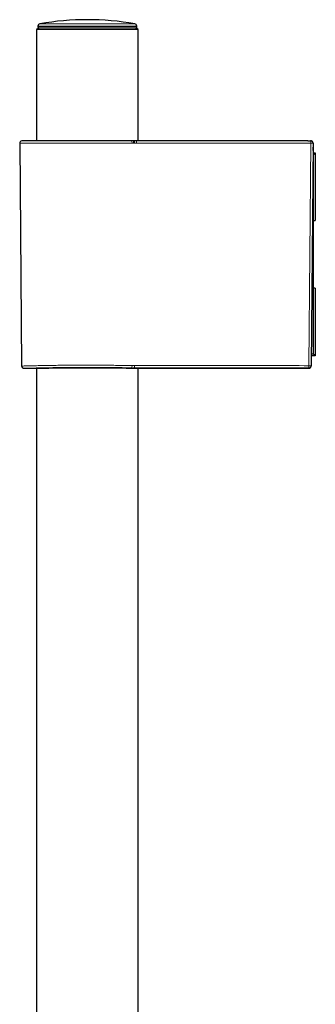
# Model space of a CAD drawing. Header units: millimetres. Extents: x 8 to 830, y 12 to 2106.
# Tile 134 of 256: x 146 to 211, y 1888 to 2106. Entities that reach past the tile are written whole.
import ezdxf

# ---------------------------------------------------------------- set-up
doc = ezdxf.new("R2010")
doc.units = ezdxf.units.MM

msp = doc.modelspace()

# ---------------------------------------------------------------- linework, layer by layer
at = {"color": 8, "linetype": 'Continuous', "lineweight": 0}
for p, q in [((150.36, 2105.07), (151.17, 2105.07)), ((151.17, 2105.07), (171.42, 2105.07)), ((171.83, 2104.59), (149.95, 2104.59)), ((149.95, 2104.31), (171.84, 2104.31)), ((146.38, 2079.13), (170.5, 2079.13)), ((170.63, 2079.17), (147.33, 2079.17)), ((170.82, 2079.18), (170.8, 2079.18)), ((171.78, 2079.18), (171.18, 2079.18)), ((171.18, 2079.18), (171.18, 2079.18)), ((171.78, 2079.18), (171.78, 2079.13)), ((210.39, 2079.13), (210.39, 2079.16)), ((170.81, 2078.63), (145.89, 2078.63)), ((171.31, 2078.63), (171.18, 2078.63)), ((209.97, 2029.35), (210.4, 2078.63)), ((210.87, 2077), (210.87, 2077)), ((209.96, 2028.77), (209.96, 2028.87))]:
    msp.add_line(p, q, dxfattribs=at)
at = {"color": 7, "linetype": 'Continuous', "lineweight": 30}
for p, q in [((149.84, 2104), (149.64, 2103.8)), ((149.64, 2103.8), (149.64, 2079.17)), ((172.14, 2103.8), (149.64, 2103.8)), ((149.84, 2104), (171.94, 2104)), ((149.95, 2104.59), (149.95, 2104.31)), ((171.84, 2104.31), (171.83, 2104.59)), ((172.14, 2103.8), (171.94, 2104)), ((172.14, 2079.18), (172.14, 2103.8)), ((147.33, 2079.17), (146.38, 2079.13)), ((170.61, 2079.17), (147.35, 2079.17)), ((170.8, 2079.18), (170.6, 2079.17)), ((171.78, 2079.18), (171.18, 2079.18)), ((209.74, 2079.18), (210.39, 2079.16)), ((210.39, 2079.16), (210.29, 2079.16)), ((145.89, 2078.63), (146.32, 2029.27)), ((210.89, 2078.62), (210.46, 2029.36)), ((210.89, 2078.6), (210.87, 2077)), ((210.87, 2076.99), (210.87, 2077)), ((210.89, 2078.66), (210.89, 2078.6)), ((210.89, 2078.64), (210.89, 2078.62)), ((210.89, 2076), (210.86, 2076)), ((210.87, 2076.5), (211.39, 2076.5)), ((211.39, 2076.35), (210.89, 2076)), ((210.89, 2076), (210.89, 2061.5)), ((211.39, 2076.5), (211.39, 2076.35)), ((211.39, 2076.35), (211.39, 2061.5)), ((210.89, 2061.5), (210.74, 2061.5)), ((210.89, 2061.5), (211.39, 2061.5)), ((210.89, 2061.5), (210.89, 2046.5)), ((210.61, 2046.5), (210.89, 2046.5)), ((210.89, 2046.5), (210.89, 2032)), ((211.39, 2046.5), (210.89, 2046.5)), ((211.39, 2046.5), (211.39, 2031.65)), ((210.48, 2032), (210.89, 2032)), ((211.39, 2031.5), (210.48, 2031.5)), ((210.89, 2032), (211.39, 2031.65)), ((211.39, 2031.65), (211.39, 2031.5)), ((146.82, 2028.77), (149.15, 2028.77)), ((149.64, 2028.79), (149.64, 1623.3)), ((172.14, 1623.3), (172.14, 2028.79)), ((172.64, 2028.77), (209.96, 2028.77)), ((210.46, 2029.36), (210.46, 2029.27))]:
    msp.add_line(p, q, dxfattribs=at)
at = {"color": 8, "linetype": 'Continuous', "lineweight": 0, "flags": 128}
for points in [[(171.31, 2078.63), (171.31, 2078.7), (171.31, 2078.78), (171.31, 2078.85), (171.31, 2078.92), (171.31, 2078.98), (171.31, 2079.03), (171.31, 2079.07), (171.31, 2079.1), (171.31, 2079.12), (171.31, 2079.13)], [(171.31, 2079.13), (171.37, 2079.13), (171.43, 2079.13), (171.49, 2079.13), (171.54, 2079.13), (171.6, 2079.13), (171.66, 2079.13), (171.72, 2079.13), (171.78, 2079.13)], [(171.78, 2078.63), (171.72, 2078.63), (171.66, 2078.63), (171.6, 2078.63), (171.54, 2078.63), (171.49, 2078.63), (171.43, 2078.63), (171.37, 2078.63), (171.31, 2078.63)], [(210.4, 2078.63), (205.57, 2078.63), (200.74, 2078.63), (195.92, 2078.63), (191.09, 2078.63), (186.26, 2078.63), (181.43, 2078.63), (176.61, 2078.63), (171.78, 2078.63)], [(210.89, 2078.62), (210.88, 2078.62), (210.86, 2078.62), (210.83, 2078.62), (210.79, 2078.62), (210.74, 2078.63), (210.69, 2078.63), (210.62, 2078.63), (210.55, 2078.63), (210.47, 2078.63), (210.4, 2078.63)], [(171.35, 2029.36), (171.35, 2029.29), (171.35, 2029.21), (171.35, 2029.14), (171.35, 2029.08), (171.35, 2029.02), (171.35, 2028.97), (171.35, 2028.93), (171.35, 2028.9), (171.35, 2028.88), (171.35, 2028.87)]]:
    msp.add_lwpolyline(points, dxfattribs=at)
at = {"color": 7, "linetype": 'Continuous', "lineweight": 30}
for centre, radius, start, end in [((150.45, 2104.58), 0.5, 100.0609, 179), ((160.89, 2045.74), 60.26, 79.9391, 100.0609), ((171.33, 2104.58), 0.5, 1, 79.9391), ((150.25, 2104.3), 0.3, 179, 270), ((171.54, 2104.3), 0.3, 270, 1), ((146.39, 2078.63), 0.5, 92.0454, 180.5), ((147.35, 2078.67), 0.5, 90, 92.0454), ((170.62, 2079.1), 0.0659, 85.6155, 88.3103), ((160.84, 1963.28), 116.3, 84.9414, 85.1753), ((171.1, 2079.12), 0.00787, 80.1076, 85.748)]:
    msp.add_arc(centre, radius, start, end, dxfattribs=at)
at = {"color": 8, "linetype": 'Continuous', "lineweight": 0}
for centre, radius, start, end in [((170.37, 2078.7), 0.453, 351.1074, 73.5548), ((171.16, 2068.98), 10.2, 89.8623, 91.922), ((171.31, 2044.51), 34.62, 89.9996, 90.3491), ((203.51, 2078.75), 6.89, 359.0091, 3.1668), ((210.39, 2078.63), 0.5, 359.5202, 89.9757), ((170.39, 2029.32), 0.451, 283.5852, 7.2877), ((209.96, 2029.37), 0.5, 269.9946, 359.4948), ((203.47, 2029.24), 6.5, 356.7054, 1.0066), ((210.13, 2034.3), 4.95, 268.1014, 273.7796)]:
    msp.add_arc(centre, radius, start, end, dxfattribs=at)
msp.add_ellipse((160.89, 2079.51), major_axis=(13.55, 0), ratio=0.035714, start_param=5.51374, end_param=5.534665, dxfattribs=at)
at = {"color": 7, "linetype": 'Continuous', "lineweight": 30}
msp.add_ellipse((210.39, 2078.66), major_axis=(-0.353, 0.367), ratio=0.964948, start_param=3.91893, end_param=5.497739, dxfattribs=at)
at = {"color": 8, "linetype": 'Continuous', "lineweight": 0}
for points, knots in [([(170.5, 2079.13), (170.54, 2079.13), (170.64, 2079.13), (170.8, 2079.13), (170.95, 2079.13), (171.05, 2079.13), (171.1, 2079.13)], [0, 0, 0, 0, 0.279694, 0.559378, 0.779311, 1, 1, 1, 1]), ([(171.18, 2078.63), (171.15, 2078.63), (171.08, 2078.63), (170.98, 2078.63), (170.89, 2078.63), (170.84, 2078.63), (170.81, 2078.63)], [0, 0, 0, 0, 0.250993, 0.500527, 0.749805, 1, 1, 1, 1]), ([(146.33, 2029.27), (146.34, 2029.27), (146.36, 2029.27), (146.53, 2029.28), (146.81, 2029.28), (147.17, 2029.29), (147.59, 2029.3), (148.09, 2029.32), (148.85, 2029.33), (149.95, 2029.36), (151.16, 2029.38), (152.16, 2029.39), (152.85, 2029.4), (153.57, 2029.42), (154.31, 2029.43), (155.18, 2029.44), (156.23, 2029.45), (157.5, 2029.46), (158.72, 2029.47), (159.84, 2029.47), (160.71, 2029.47), (161.49, 2029.47), (162.19, 2029.47), (163.07, 2029.46), (164.16, 2029.46), (165.47, 2029.45), (166.82, 2029.43), (168.19, 2029.42), (169.57, 2029.4), (170.41, 2029.38), (170.84, 2029.38)], [0, 0, 0, 0, 0.036841, 0.075807, 0.116571, 0.14833, 0.181101, 0.214885, 0.249681, 0.312178, 0.374676, 0.399694, 0.424712, 0.44973, 0.474748, 0.499767, 0.534954, 0.574076, 0.617134, 0.644865, 0.674015, 0.694146, 0.714361, 0.735536, 0.772954, 0.813036, 0.855782, 0.901192, 0.949265, 1, 1, 1, 1]), ([(170.5, 2028.88), (170.33, 2028.88), (169.99, 2028.89), (169.46, 2028.9), (168.91, 2028.91), (168.34, 2028.92), (167.75, 2028.93), (167.15, 2028.93), (166.53, 2028.94), (165.9, 2028.95), (165.26, 2028.95), (164.61, 2028.96), (163.96, 2028.96), (163.29, 2028.97), (162.62, 2028.97), (161.94, 2028.97), (161.27, 2028.97), (160.59, 2028.97), (159.9, 2028.97), (159.22, 2028.97), (158.53, 2028.97), (157.86, 2028.96), (157.2, 2028.96), (156.55, 2028.95), (155.91, 2028.95), (155.28, 2028.94), (154.67, 2028.93), (154.07, 2028.93), (153.49, 2028.92), (152.92, 2028.91), (152.37, 2028.9), (151.83, 2028.89), (151.32, 2028.88), (150.83, 2028.87), (150.36, 2028.86), (149.92, 2028.85), (149.51, 2028.84), (149.12, 2028.83), (148.76, 2028.83), (148.43, 2028.82), (148.13, 2028.81), (147.86, 2028.8), (147.62, 2028.8), (147.42, 2028.79), (147.26, 2028.79), (147.13, 2028.78), (147.02, 2028.78), (146.95, 2028.78), (146.9, 2028.78), (146.88, 2028.78), (146.85, 2028.78), (146.84, 2028.78), (146.83, 2028.77), (146.82, 2028.77), (146.82, 2028.77), (146.82, 2028.77)], [0, 0, 0, 0, 0.020916, 0.041751, 0.062554, 0.083376, 0.104265, 0.12527, 0.146162, 0.166937, 0.187644, 0.208332, 0.22905, 0.249846, 0.270588, 0.291309, 0.312057, 0.332884, 0.353837, 0.374966, 0.396059, 0.41698, 0.437779, 0.458505, 0.479206, 0.499934, 0.52066, 0.541352, 0.56206, 0.582833, 0.603719, 0.624768, 0.645862, 0.666801, 0.687631, 0.708402, 0.729164, 0.749966, 0.770783, 0.791528, 0.81225, 0.832997, 0.853818, 0.874762, 0.892376, 0.909901, 0.927365, 0.944797, 0.953925, 0.963057, 0.972196, 0.981348, 0.990514, 0.999701, 1, 1, 1, 1]), ([(171.35, 2028.87), (171.29, 2028.87), (171.17, 2028.87), (171, 2028.87), (170.83, 2028.88), (170.65, 2028.88), (170.55, 2028.88), (170.5, 2028.88)], [0, 0, 0, 0, 0.187166, 0.373626, 0.559858, 0.779482, 1, 1, 1, 1]), ([(170.84, 2029.38), (170.87, 2029.37), (170.95, 2029.37), (171.07, 2029.37), (171.21, 2029.36), (171.3, 2029.36), (171.35, 2029.36)], [0, 0, 0, 0, 0.250625, 0.500184, 0.749645, 1, 1, 1, 1]), ([(171.35, 2029.36), (173.75, 2029.36), (178.56, 2029.36), (185.77, 2029.36), (193.4, 2029.36), (201.47, 2029.36), (207.13, 2029.36), (209.97, 2029.35)], [0, 0, 0, 0, 0.18667, 0.373335, 0.559999, 0.779997, 1, 1, 1, 1]), ([(209.96, 2028.87), (207.55, 2028.87), (202.75, 2028.87), (195.54, 2028.87), (187.91, 2028.87), (179.84, 2028.87), (174.18, 2028.87), (171.35, 2028.87)], [0, 0, 0, 0, 0.18667, 0.373335, 0.559999, 0.779997, 1, 1, 1, 1])]:
    msp.add_open_spline(points, degree=3, knots=knots, dxfattribs=at)
at = {"color": 7, "linetype": 'Continuous', "lineweight": 30}
for points, knots in [([(171.18, 2079.18), (171.15, 2079.18), (171.08, 2079.18), (170.98, 2079.18), (170.88, 2079.18), (170.83, 2079.18), (170.8, 2079.18)], [0, 0, 0, 0, 0.250643, 0.498006, 0.747041, 1, 1, 1, 1]), ([(171.18, 2078.63), (171.18, 2078.67), (171.18, 2078.74), (171.17, 2078.83), (171.17, 2078.9), (171.16, 2078.94), (171.16, 2078.98), (171.15, 2079.03), (171.13, 2079.08), (171.12, 2079.12), (171.11, 2079.12), (171.1, 2079.13)], [0, 0, 0, 0, 0.154448, 0.293043, 0.373485, 0.442839, 0.500425, 0.609518, 0.731375, 0.86292, 1, 1, 1, 1]), ([(209.72, 2079.18), (207.26, 2079.18), (202.25, 2079.18), (194.69, 2079.18), (187.05, 2079.18), (179.42, 2079.18), (174.32, 2079.18), (171.78, 2079.18)], [0, 0, 0, 0, 0.1948, 0.396107, 0.597416, 0.798723, 1, 1, 1, 1]), ([(210.88, 2078.71), (210.88, 2078.73), (210.88, 2078.79), (210.85, 2078.86), (210.81, 2078.93), (210.77, 2078.99), (210.71, 2079.05), (210.63, 2079.1), (210.54, 2079.14), (210.46, 2079.16), (210.41, 2079.16), (210.39, 2079.16)], [0, 0, 0, 0, 0.083409, 0.220541, 0.328045, 0.407848, 0.510544, 0.647286, 0.813364, 0.904902, 1, 1, 1, 1]), ([(146.32, 2029.27), (146.33, 2029.23), (146.33, 2029.16), (146.37, 2029.07), (146.41, 2029), (146.45, 2028.94), (146.5, 2028.89), (146.58, 2028.83), (146.69, 2028.79), (146.78, 2028.78), (146.82, 2028.77)], [0, 0, 0, 0, 0.1487, 0.276159, 0.376002, 0.45009, 0.545422, 0.672384, 0.826707, 1, 1, 1, 1]), ([(149.15, 2028.77), (149.15, 2028.77), (149.15, 2028.77), (149.18, 2028.78), (149.22, 2028.78), (149.27, 2028.78), (149.34, 2028.78), (149.45, 2028.78), (149.59, 2028.79), (149.8, 2028.79), (150.05, 2028.8), (150.35, 2028.8), (150.71, 2028.81), (151.12, 2028.82), (151.57, 2028.83), (152.05, 2028.83), (152.41, 2028.84), (152.59, 2028.84)], [0, 0, 0, 0, 0.0456285, 0.0919797, 0.1384211, 0.1850172, 0.2318316, 0.2785686, 0.3516737, 0.4248339, 0.4982841, 0.5819293, 0.6652483, 0.7485888, 0.8328291, 0.9165085, 1, 1, 1, 1]), ([(152.59, 2028.84), (152.77, 2028.85), (153.14, 2028.85), (153.74, 2028.86), (154.37, 2028.87), (155.03, 2028.88), (155.71, 2028.89), (156.41, 2028.89), (157.13, 2028.9), (157.86, 2028.9), (158.61, 2028.91), (159.37, 2028.91), (160.13, 2028.91), (160.89, 2028.91), (161.66, 2028.91), (162.42, 2028.91), (163.18, 2028.91), (163.93, 2028.9), (164.66, 2028.9), (165.39, 2028.89), (166.09, 2028.89), (166.77, 2028.88), (167.42, 2028.87), (168.05, 2028.86), (168.64, 2028.85), (169.2, 2028.84), (169.72, 2028.83), (170.21, 2028.83), (170.65, 2028.82), (171.06, 2028.81), (171.42, 2028.8), (171.72, 2028.8), (171.96, 2028.79), (172.16, 2028.79), (172.33, 2028.78), (172.46, 2028.78), (172.55, 2028.78), (172.59, 2028.78), (172.61, 2028.78), (172.62, 2028.78), (172.63, 2028.77), (172.63, 2028.77), (172.63, 2028.77), (172.64, 2028.77), (172.64, 2028.77), (172.64, 2028.77)], [0, 0, 0, 0, 0.027837, 0.055732, 0.083812, 0.111572, 0.13933, 0.167205, 0.194986, 0.222668, 0.250366, 0.278198, 0.305845, 0.333427, 0.360967, 0.38865, 0.416602, 0.444321, 0.472069, 0.499959, 0.52783, 0.555577, 0.583315, 0.611248, 0.638929, 0.666483, 0.694047, 0.721693, 0.749543, 0.777231, 0.804917, 0.832716, 0.856133, 0.879463, 0.902775, 0.926246, 0.946953, 0.967567, 0.972958, 0.978347, 0.983734, 0.989122, 0.99451, 0.9999, 1, 1, 1, 1]), ([(209.96, 2028.77), (209.99, 2028.78), (210.07, 2028.78), (210.16, 2028.82), (210.23, 2028.85), (210.28, 2028.9), (210.34, 2028.95), (210.4, 2029.03), (210.44, 2029.14), (210.45, 2029.23), (210.46, 2029.27)], [0, 0, 0, 0, 0.1487, 0.276159, 0.376001, 0.45009, 0.545422, 0.672385, 0.826707, 1, 1, 1, 1])]:
    msp.add_open_spline(points, degree=3, knots=knots, dxfattribs=at)
at = {"color": 8, "linetype": 'Continuous', "lineweight": 0}
for points in [[(209.74, 2079.18), (207.21, 2079.18), (202.15, 2079.18), (194.55, 2079.18), (186.96, 2079.18), (179.37, 2079.18), (174.31, 2079.18), (171.78, 2079.18)], [(171.78, 2078.63), (171.78, 2078.69), (171.78, 2078.82), (171.78, 2078.98), (171.78, 2079.1), (171.78, 2079.12), (171.78, 2079.13)], [(171.78, 2079.13), (174.35, 2079.13), (179.5, 2079.13), (187.22, 2079.13), (194.94, 2079.13), (202.67, 2079.13), (207.81, 2079.13), (210.39, 2079.13)]]:
    msp.add_open_spline(points, degree=3, dxfattribs=at)

doc.saveas('drawing.dxf')
